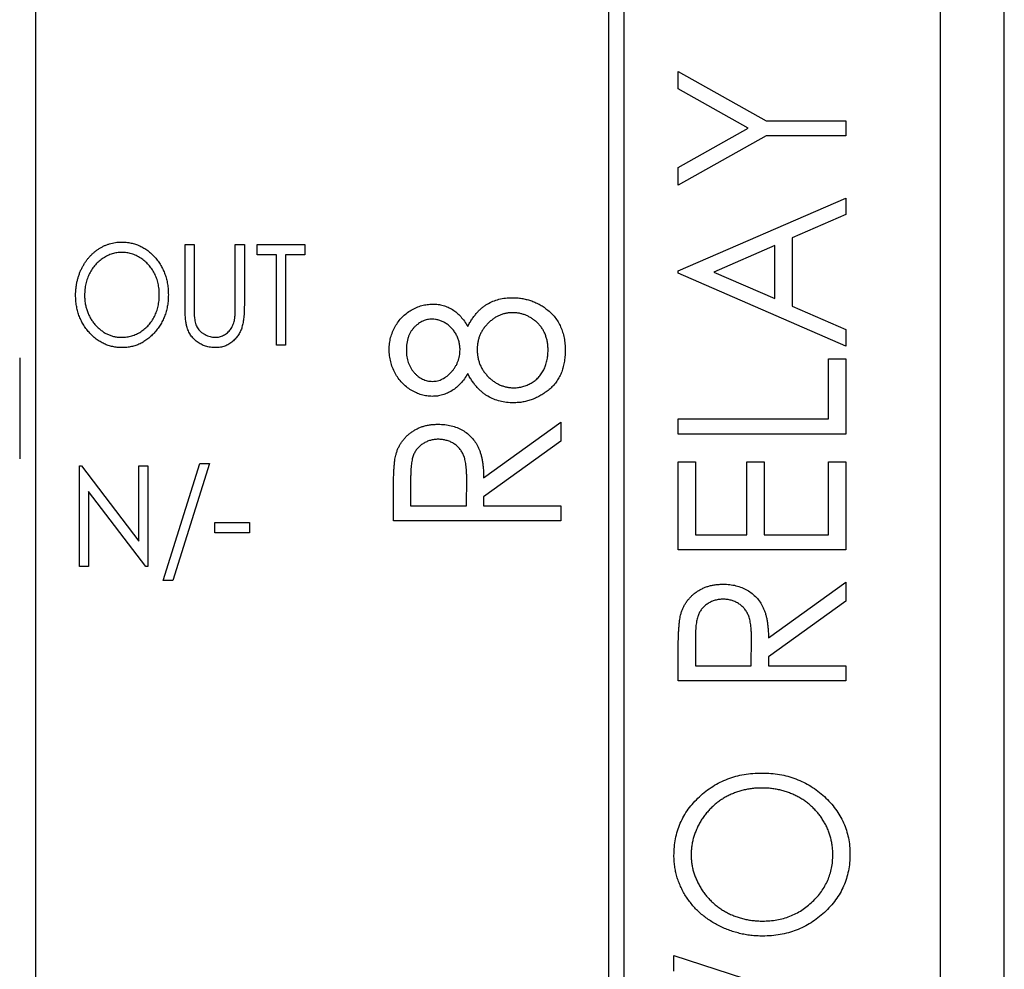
# Paper-space layout 'Sheet 2' of a CAD drawing. Header units: millimetres. Extents: x 0 to 420, y 0 to 297.
# Tile 45 of 48: x 358 to 373, y 147 to 162. Entities that reach past the tile are written whole.
import ezdxf

# ---------------------------------------------------------------- set-up
doc = ezdxf.new("R2010")
doc.units = ezdxf.units.MM

psp = doc.layouts.new('Sheet 2')

# ---------------------------------------------------------------- linework, layer by layer
at = {"color": 7, "linetype": 'Continuous', "lineweight": 25}
for p, q in [((372.425, 99.082), (372.425, 217.482)), ((367.425, 110.332), (367.425, 192.332)), ((367.175, 192.082), (367.175, 110.582)), ((358.125, 134.332), (358.125, 191.332)), ((373.425, 187.282), (373.425, 97.882)), ((373.431, 97.882), (373.431, 186.482)), ((368.279, 161.458), (369.667, 160.678)), ((368.279, 161.181), (368.279, 161.458)), ((369.384, 160.559), (368.279, 161.181)), ((369.667, 160.678), (370.925, 160.678)), ((370.925, 160.678), (370.925, 160.44)), ((368.279, 159.937), (369.384, 160.559)), ((369.667, 160.44), (368.279, 159.66)), ((370.925, 160.44), (369.667, 160.44)), ((368.279, 159.66), (368.279, 159.937)), ((368.279, 158.303), (370.925, 159.457)), ((370.925, 159.457), (370.925, 159.194)), ((370.925, 159.194), (370.077, 158.825)), ((360.485, 158.72), (360.628, 158.72)), ((360.485, 157.761), (360.485, 158.72)), ((360.628, 158.72), (360.628, 157.769)), ((361.279, 157.769), (361.279, 158.72)), ((361.279, 158.72), (361.422, 158.72)), ((361.422, 158.72), (361.422, 157.761)), ((361.625, 158.557), (361.625, 158.72)), ((361.625, 158.72), (362.378, 158.72)), ((362.378, 158.72), (362.378, 158.557)), ((369.805, 158.706), (368.842, 158.286)), ((369.805, 157.867), (369.805, 158.706)), ((370.077, 158.825), (370.077, 157.748)), ((361.931, 158.557), (361.625, 158.557)), ((361.931, 157.132), (361.931, 158.557)), ((362.378, 158.557), (362.073, 158.557)), ((362.073, 158.557), (362.073, 157.132)), ((368.279, 158.269), (368.279, 158.303)), ((370.925, 157.116), (368.279, 158.269)), ((368.842, 158.286), (369.805, 157.867)), ((370.077, 157.748), (370.925, 157.378)), ((370.925, 157.378), (370.925, 157.116)), ((362.073, 157.132), (361.931, 157.132)), ((357.872, 156.932), (357.872, 155.332)), ((370.653, 155.963), (370.653, 156.912)), ((370.653, 156.912), (370.925, 156.912)), ((370.925, 156.912), (370.925, 155.725)), ((365.203, 155.032), (366.425, 155.914)), ((366.425, 155.914), (366.425, 155.614)), ((368.279, 155.963), (370.653, 155.963)), ((368.279, 155.725), (368.279, 155.963)), ((366.425, 155.614), (365.203, 154.733)), ((370.925, 155.725), (368.279, 155.725)), ((368.279, 153.894), (368.279, 155.284)), ((368.279, 155.284), (368.55, 155.284)), ((368.55, 155.284), (368.55, 154.131)), ((369.364, 154.131), (369.364, 155.284)), ((369.364, 155.284), (369.636, 155.284)), ((369.636, 155.284), (369.636, 154.131)), ((370.653, 154.131), (370.653, 155.284)), ((370.653, 155.284), (370.925, 155.284)), ((370.925, 155.284), (370.925, 153.894)), ((358.817, 155.22), (358.846, 155.22)), ((358.817, 153.632), (358.817, 155.22)), ((358.846, 155.22), (359.753, 154.031)), ((359.753, 155.22), (359.895, 155.22)), ((359.753, 154.031), (359.753, 155.22)), ((359.895, 155.22), (359.895, 153.632)), ((360.14, 153.409), (360.721, 155.261)), ((360.872, 155.261), (360.291, 153.409)), ((360.721, 155.261), (360.872, 155.261)), ((364.05, 155.03), (364.05, 154.591)), ((364.932, 154.591), (364.936, 155.02)), ((358.959, 154.818), (358.959, 153.632)), ((359.863, 153.632), (358.959, 154.818)), ((363.779, 154.353), (363.779, 154.839)), ((365.203, 154.733), (365.203, 154.591)), ((364.05, 154.591), (364.932, 154.591)), ((365.203, 154.591), (366.425, 154.591)), ((366.425, 154.591), (366.425, 154.353)), ((366.425, 154.353), (363.779, 154.353)), ((360.954, 154.324), (361.503, 154.324)), ((360.954, 154.162), (360.954, 154.324)), ((361.503, 154.324), (361.503, 154.162)), ((361.503, 154.162), (360.954, 154.162)), ((368.55, 154.131), (369.364, 154.131)), ((369.636, 154.131), (370.653, 154.131)), ((370.925, 153.894), (368.279, 153.894)), ((358.959, 153.632), (358.817, 153.632)), ((359.895, 153.632), (359.863, 153.632)), ((360.291, 153.409), (360.14, 153.409)), ((369.703, 152.503), (370.925, 153.385)), ((370.925, 153.385), (370.925, 153.085)), ((370.925, 153.085), (369.703, 152.204)), ((368.55, 152.501), (368.55, 152.062)), ((369.432, 152.062), (369.436, 152.491)), ((368.279, 151.824), (368.279, 152.31)), ((369.703, 152.204), (369.703, 152.062)), ((368.55, 152.062), (369.432, 152.062)), ((369.703, 152.062), (370.925, 152.062)), ((370.925, 152.062), (370.925, 151.824)), ((370.925, 151.824), (368.279, 151.824)), ((368.211, 147.482), (371.298, 146.479)), ((368.211, 147.231), (368.211, 147.482))]:
    psp.add_line(p, q, dxfattribs=at)
for points, knots in [([(358.756, 157.919), (358.756, 157.938), (358.757, 157.976), (358.761, 158.031), (358.769, 158.086), (358.779, 158.14), (358.793, 158.193), (358.81, 158.244), (358.829, 158.295), (358.852, 158.344), (358.877, 158.391), (358.905, 158.436), (358.935, 158.479), (358.966, 158.518), (359.001, 158.555), (359.037, 158.59), (359.076, 158.622), (359.117, 158.65), (359.159, 158.676), (359.202, 158.699), (359.246, 158.718), (359.291, 158.734), (359.337, 158.746), (359.384, 158.754), (359.431, 158.76), (359.463, 158.76), (359.479, 158.761)], [0, 0, 0, 0, 0.045922, 0.091196, 0.135982, 0.180387, 0.22436, 0.268316, 0.312327, 0.356293, 0.400133, 0.442725, 0.484725, 0.525806, 0.566679, 0.607176, 0.647857, 0.688358, 0.728651, 0.767868, 0.806911, 0.845405, 0.883563, 0.922106, 0.96078, 1, 1, 1, 1]), ([(359.479, 158.761), (359.505, 158.76), (359.556, 158.758), (359.631, 158.747), (359.702, 158.728), (359.77, 158.702), (359.835, 158.667), (359.897, 158.626), (359.955, 158.576), (360.009, 158.52), (360.059, 158.459), (360.102, 158.393), (360.139, 158.324), (360.169, 158.251), (360.192, 158.175), (360.209, 158.095), (360.219, 158.012), (360.22, 157.956), (360.221, 157.927)], [0, 0, 0, 0, 0.062177, 0.122392, 0.181409, 0.239738, 0.298383, 0.357852, 0.418781, 0.482217, 0.546197, 0.609068, 0.671831, 0.734621, 0.798486, 0.863494, 0.930695, 1, 1, 1, 1]), ([(359.485, 158.598), (359.473, 158.598), (359.447, 158.597), (359.409, 158.593), (359.372, 158.586), (359.334, 158.576), (359.298, 158.562), (359.262, 158.547), (359.227, 158.528), (359.192, 158.507), (359.158, 158.484), (359.126, 158.458), (359.096, 158.43), (359.068, 158.401), (359.042, 158.369), (359.018, 158.336), (358.996, 158.3), (358.976, 158.263), (358.957, 158.224), (358.941, 158.184), (358.928, 158.142), (358.917, 158.1), (358.908, 158.056), (358.902, 158.012), (358.899, 157.966), (358.898, 157.935), (358.898, 157.92)], [0, 0, 0, 0, 0.038646, 0.076895, 0.114898, 0.153535, 0.192208, 0.231525, 0.271503, 0.312618, 0.353885, 0.394964, 0.43585, 0.476721, 0.517756, 0.559133, 0.601294, 0.644145, 0.68713, 0.730403, 0.774013, 0.817914, 0.862175, 0.907275, 0.953058, 1, 1, 1, 1]), ([(360.078, 157.927), (360.078, 157.943), (360.078, 157.973), (360.074, 158.018), (360.068, 158.062), (360.059, 158.105), (360.049, 158.147), (360.035, 158.187), (360.02, 158.227), (360.002, 158.265), (359.981, 158.302), (359.959, 158.337), (359.935, 158.37), (359.908, 158.401), (359.88, 158.431), (359.85, 158.458), (359.818, 158.484), (359.784, 158.507), (359.749, 158.529), (359.713, 158.547), (359.676, 158.563), (359.639, 158.576), (359.601, 158.586), (359.563, 158.592), (359.524, 158.597), (359.498, 158.598), (359.485, 158.598)], [0, 0, 0, 0, 0.046351, 0.091861, 0.136373, 0.180366, 0.223612, 0.266355, 0.308959, 0.351699, 0.394032, 0.435695, 0.476855, 0.517892, 0.558572, 0.599519, 0.640941, 0.682512, 0.723941, 0.764528, 0.804471, 0.843785, 0.88277, 0.921754, 0.960676, 1, 1, 1, 1]), ([(359.485, 157.255), (359.499, 157.255), (359.525, 157.255), (359.565, 157.26), (359.604, 157.266), (359.642, 157.276), (359.679, 157.289), (359.716, 157.304), (359.751, 157.322), (359.786, 157.343), (359.82, 157.366), (359.851, 157.391), (359.881, 157.418), (359.909, 157.448), (359.935, 157.479), (359.959, 157.512), (359.981, 157.548), (360.002, 157.585), (360.02, 157.624), (360.035, 157.664), (360.049, 157.706), (360.059, 157.748), (360.068, 157.791), (360.074, 157.836), (360.078, 157.881), (360.078, 157.912), (360.078, 157.927)], [0, 0, 0, 0, 0.040115, 0.07979, 0.119238, 0.15837, 0.197615, 0.237148, 0.277138, 0.317796, 0.358752, 0.399056, 0.439598, 0.479891, 0.520553, 0.561799, 0.603389, 0.646106, 0.689245, 0.732265, 0.775436, 0.819119, 0.863241, 0.907884, 0.953523, 1, 1, 1, 1]), ([(360.221, 157.927), (360.22, 157.898), (360.219, 157.842), (360.209, 157.76), (360.192, 157.68), (360.169, 157.604), (360.139, 157.531), (360.102, 157.462), (360.059, 157.396), (360.01, 157.334), (359.955, 157.278), (359.898, 157.228), (359.837, 157.186), (359.774, 157.151), (359.707, 157.124), (359.637, 157.106), (359.565, 157.094), (359.516, 157.092), (359.49, 157.092)], [0, 0, 0, 0, 0.069354, 0.13659, 0.201875, 0.266013, 0.329552, 0.392826, 0.456498, 0.521199, 0.585157, 0.646357, 0.705963, 0.764176, 0.82197, 0.880157, 0.939118, 1, 1, 1, 1]), ([(359.49, 157.092), (359.465, 157.092), (359.415, 157.094), (359.342, 157.106), (359.272, 157.124), (359.205, 157.151), (359.141, 157.185), (359.079, 157.227), (359.022, 157.277), (358.968, 157.333), (358.918, 157.395), (358.874, 157.46), (358.838, 157.529), (358.807, 157.601), (358.784, 157.676), (358.768, 157.754), (358.757, 157.836), (358.756, 157.891), (358.756, 157.919)], [0, 0, 0, 0, 0.061547, 0.121417, 0.179996, 0.238315, 0.297126, 0.356943, 0.418489, 0.482417, 0.547075, 0.610613, 0.673814, 0.736892, 0.800447, 0.865133, 0.931509, 1, 1, 1, 1]), ([(358.898, 157.92), (358.898, 157.897), (358.899, 157.852), (358.908, 157.786), (358.921, 157.723), (358.94, 157.662), (358.965, 157.604), (358.994, 157.548), (359.029, 157.496), (359.069, 157.447), (359.113, 157.402), (359.16, 157.363), (359.208, 157.329), (359.26, 157.302), (359.313, 157.28), (359.368, 157.266), (359.426, 157.256), (359.465, 157.255), (359.485, 157.255)], [0, 0, 0, 0, 0.069644, 0.136865, 0.202081, 0.266184, 0.329858, 0.393143, 0.45677, 0.521585, 0.58561, 0.646875, 0.706483, 0.764859, 0.822538, 0.880611, 0.939356, 1, 1, 1, 1]), ([(360.628, 157.769), (360.628, 157.755), (360.628, 157.73), (360.628, 157.693), (360.629, 157.661), (360.629, 157.633), (360.63, 157.608), (360.631, 157.588), (360.632, 157.571), (360.633, 157.562), (360.634, 157.558)], [0, 0, 0, 0, 0.1911164, 0.3626763, 0.5162009, 0.6501413, 0.7661029, 0.8625193, 0.9410028, 1, 1, 1, 1]), ([(361.265, 157.522), (361.266, 157.528), (361.269, 157.54), (361.272, 157.562), (361.274, 157.586), (361.276, 157.615), (361.278, 157.648), (361.278, 157.685), (361.279, 157.726), (361.279, 157.754), (361.279, 157.769)], [0, 0, 0, 0, 0.06962, 0.155293, 0.257298, 0.373404, 0.506035, 0.655281, 0.819931, 1, 1, 1, 1]), ([(363.711, 157.062), (363.712, 157.094), (363.714, 157.157), (363.732, 157.25), (363.762, 157.34), (363.803, 157.425), (363.854, 157.504), (363.914, 157.574), (363.983, 157.635), (364.058, 157.686), (364.139, 157.728), (364.223, 157.758), (364.31, 157.776), (364.368, 157.778), (364.397, 157.779)], [0, 0, 0, 0, 0.087232, 0.172427, 0.257616, 0.343034, 0.4283, 0.511889, 0.594344, 0.678136, 0.76075, 0.84139, 0.92045, 1, 1, 1, 1]), ([(364.397, 157.779), (364.426, 157.778), (364.482, 157.777), (364.564, 157.76), (364.641, 157.732), (364.714, 157.693), (364.781, 157.643), (364.843, 157.581), (364.901, 157.51), (364.934, 157.456), (364.951, 157.428)], [0, 0, 0, 0, 0.1246928, 0.2446228, 0.3622423, 0.4801474, 0.6004583, 0.7254064, 0.8587054, 1, 1, 1, 1]), ([(364.951, 157.428), (364.962, 157.448), (364.984, 157.487), (365.019, 157.543), (365.057, 157.593), (365.094, 157.64), (365.134, 157.682), (365.174, 157.719), (365.216, 157.752), (365.273, 157.788), (365.349, 157.826), (365.445, 157.858), (365.548, 157.878), (365.618, 157.88), (365.654, 157.881)], [0, 0, 0, 0, 0.078045, 0.152615, 0.223262, 0.290956, 0.355325, 0.417626, 0.476908, 0.534534, 0.647521, 0.761304, 0.878255, 1, 1, 1, 1]), ([(365.654, 157.881), (365.679, 157.881), (365.73, 157.88), (365.804, 157.87), (365.876, 157.856), (365.946, 157.836), (366.014, 157.81), (366.079, 157.778), (366.143, 157.741), (366.182, 157.711), (366.202, 157.696)], [0, 0, 0, 0, 0.1295531, 0.2563563, 0.3810249, 0.5036667, 0.6269004, 0.7491427, 0.8737367, 1, 1, 1, 1]), ([(360.512, 157.427), (360.509, 157.435), (360.505, 157.453), (360.5, 157.484), (360.495, 157.519), (360.491, 157.558), (360.489, 157.602), (360.487, 157.651), (360.486, 157.705), (360.486, 157.742), (360.485, 157.761)], [0, 0, 0, 0, 0.077744, 0.168993, 0.273837, 0.391627, 0.523269, 0.668082, 0.826971, 1, 1, 1, 1]), ([(361.422, 157.761), (361.422, 157.744), (361.421, 157.71), (361.42, 157.661), (361.417, 157.614), (361.413, 157.57), (361.408, 157.528), (361.401, 157.489), (361.394, 157.452), (361.385, 157.417), (361.375, 157.385), (361.362, 157.354), (361.347, 157.323), (361.329, 157.294), (361.31, 157.266), (361.288, 157.239), (361.263, 157.213), (361.237, 157.188), (361.208, 157.166), (361.178, 157.146), (361.147, 157.129), (361.114, 157.115), (361.079, 157.105), (361.044, 157.097), (361.006, 157.093), (360.981, 157.092), (360.968, 157.092)], [0, 0, 0, 0, 0.056641, 0.110526, 0.162045, 0.210553, 0.256409, 0.299708, 0.340868, 0.379212, 0.416131, 0.45291, 0.489738, 0.526683, 0.564371, 0.602143, 0.64099, 0.68082, 0.720651, 0.759777, 0.79849, 0.837593, 0.876831, 0.916631, 0.957574, 1, 1, 1, 1]), ([(365.659, 157.644), (365.641, 157.643), (365.605, 157.642), (365.553, 157.634), (365.502, 157.621), (365.452, 157.602), (365.404, 157.578), (365.358, 157.548), (365.313, 157.514), (365.271, 157.474), (365.231, 157.431), (365.197, 157.385), (365.167, 157.337), (365.143, 157.286), (365.125, 157.234), (365.111, 157.179), (365.103, 157.121), (365.102, 157.082), (365.102, 157.063)], [0, 0, 0, 0, 0.060715, 0.119658, 0.178637, 0.237715, 0.297539, 0.359052, 0.422199, 0.48783, 0.553898, 0.618464, 0.681173, 0.74367, 0.806099, 0.869114, 0.93394, 1, 1, 1, 1]), ([(366.221, 157.049), (366.221, 157.071), (366.22, 157.114), (366.212, 157.178), (366.198, 157.237), (366.18, 157.294), (366.157, 157.347), (366.127, 157.396), (366.093, 157.442), (366.053, 157.483), (366.01, 157.521), (365.965, 157.554), (365.919, 157.581), (365.87, 157.604), (365.82, 157.622), (365.768, 157.635), (365.714, 157.642), (365.677, 157.643), (365.659, 157.644)], [0, 0, 0, 0, 0.07246, 0.141932, 0.208401, 0.273058, 0.335808, 0.397893, 0.459985, 0.52308, 0.585468, 0.646407, 0.705612, 0.763909, 0.821613, 0.880053, 0.939113, 1, 1, 1, 1]), ([(366.202, 157.696), (366.225, 157.677), (366.271, 157.638), (366.331, 157.572), (366.381, 157.499), (366.422, 157.42), (366.454, 157.335), (366.476, 157.245), (366.49, 157.148), (366.491, 157.081), (366.492, 157.047)], [0, 0, 0, 0, 0.1226415, 0.2426615, 0.3614109, 0.4812437, 0.6033117, 0.7292655, 0.8612207, 1, 1, 1, 1]), ([(360.634, 157.558), (360.636, 157.543), (360.64, 157.514), (360.65, 157.473), (360.664, 157.435), (360.682, 157.402), (360.704, 157.371), (360.731, 157.343), (360.764, 157.318), (360.8, 157.296), (360.839, 157.278), (360.879, 157.264), (360.92, 157.256), (360.947, 157.255), (360.96, 157.255)], [0, 0, 0, 0, 0.091773, 0.178001, 0.258342, 0.335101, 0.410232, 0.488546, 0.571185, 0.659811, 0.749047, 0.835056, 0.918241, 1, 1, 1, 1]), ([(360.96, 157.255), (360.972, 157.255), (360.995, 157.256), (361.029, 157.262), (361.062, 157.273), (361.095, 157.287), (361.125, 157.305), (361.154, 157.327), (361.18, 157.352), (361.203, 157.38), (361.223, 157.411), (361.24, 157.445), (361.255, 157.482), (361.261, 157.509), (361.265, 157.522)], [0, 0, 0, 0, 0.079131, 0.1571498, 0.2368887, 0.3176577, 0.3995368, 0.4796664, 0.5611341, 0.6429491, 0.7267448, 0.8142241, 0.9043659, 1, 1, 1, 1]), ([(364.388, 157.542), (364.376, 157.542), (364.351, 157.541), (364.314, 157.535), (364.278, 157.525), (364.243, 157.511), (364.208, 157.493), (364.174, 157.471), (364.141, 157.445), (364.109, 157.416), (364.08, 157.383), (364.053, 157.346), (364.031, 157.305), (364.013, 157.261), (364, 157.213), (363.989, 157.161), (363.984, 157.106), (363.983, 157.069), (363.982, 157.049)], [0, 0, 0, 0, 0.052892, 0.104861, 0.156461, 0.209915, 0.264475, 0.320383, 0.378702, 0.440292, 0.502986, 0.565931, 0.631168, 0.69788, 0.767558, 0.840346, 0.91813, 1, 1, 1, 1]), ([(364.83, 157.058), (364.83, 157.079), (364.828, 157.121), (364.816, 157.183), (364.797, 157.243), (364.77, 157.3), (364.738, 157.354), (364.698, 157.402), (364.653, 157.444), (364.603, 157.479), (364.55, 157.506), (364.496, 157.527), (364.442, 157.539), (364.406, 157.541), (364.388, 157.542)], [0, 0, 0, 0, 0.087185, 0.173538, 0.259581, 0.347289, 0.434973, 0.520191, 0.604029, 0.688633, 0.772056, 0.850297, 0.925899, 1, 1, 1, 1]), ([(360.968, 157.092), (360.954, 157.092), (360.926, 157.093), (360.886, 157.097), (360.847, 157.104), (360.809, 157.114), (360.773, 157.127), (360.739, 157.143), (360.706, 157.162), (360.675, 157.183), (360.646, 157.207), (360.619, 157.233), (360.595, 157.26), (360.573, 157.29), (360.553, 157.321), (360.537, 157.355), (360.522, 157.39), (360.515, 157.414), (360.512, 157.427)], [0, 0, 0, 0, 0.068755, 0.135203, 0.200334, 0.263333, 0.325901, 0.38763, 0.449413, 0.511204, 0.572985, 0.633723, 0.693851, 0.754125, 0.813934, 0.874921, 0.936782, 1, 1, 1, 1]), ([(364.39, 156.321), (364.362, 156.322), (364.305, 156.325), (364.221, 156.344), (364.138, 156.375), (364.057, 156.417), (363.981, 156.47), (363.912, 156.534), (363.852, 156.607), (363.802, 156.688), (363.761, 156.776), (363.733, 156.868), (363.714, 156.964), (363.712, 157.029), (363.711, 157.062)], [0, 0, 0, 0, 0.075898, 0.152361, 0.231582, 0.313764, 0.397876, 0.481065, 0.564927, 0.651306, 0.738407, 0.824672, 0.911311, 1, 1, 1, 1]), ([(363.982, 157.049), (363.983, 157.032), (363.984, 156.998), (363.989, 156.948), (363.999, 156.901), (364.011, 156.855), (364.03, 156.813), (364.05, 156.771), (364.075, 156.733), (364.104, 156.697), (364.134, 156.665), (364.167, 156.636), (364.201, 156.612), (364.237, 156.593), (364.274, 156.577), (364.312, 156.566), (364.353, 156.559), (364.38, 156.559), (364.394, 156.558)], [0, 0, 0, 0, 0.072996, 0.142608, 0.210916, 0.276855, 0.341261, 0.405498, 0.469489, 0.534113, 0.597809, 0.65795, 0.716176, 0.773138, 0.829528, 0.885346, 0.941873, 1, 1, 1, 1]), ([(364.394, 156.558), (364.407, 156.559), (364.435, 156.559), (364.475, 156.567), (364.514, 156.579), (364.553, 156.595), (364.59, 156.617), (364.627, 156.642), (364.662, 156.674), (364.696, 156.708), (364.727, 156.746), (364.755, 156.785), (364.778, 156.827), (364.797, 156.87), (364.812, 156.915), (364.823, 156.961), (364.829, 157.009), (364.83, 157.042), (364.83, 157.058)], [0, 0, 0, 0, 0.056616, 0.111922, 0.167884, 0.224708, 0.283151, 0.34408, 0.407772, 0.474921, 0.54286, 0.609016, 0.67358, 0.738498, 0.801995, 0.866705, 0.932523, 1, 1, 1, 1]), ([(365.102, 157.063), (365.102, 157.042), (365.103, 157), (365.112, 156.94), (365.125, 156.881), (365.144, 156.826), (365.169, 156.773), (365.199, 156.722), (365.236, 156.675), (365.276, 156.63), (365.32, 156.59), (365.366, 156.554), (365.415, 156.524), (365.465, 156.499), (365.517, 156.48), (365.571, 156.467), (365.627, 156.458), (365.665, 156.457), (365.684, 156.457)], [0, 0, 0, 0, 0.067596, 0.132929, 0.196397, 0.259393, 0.321589, 0.384465, 0.447689, 0.51278, 0.577452, 0.639772, 0.700413, 0.760058, 0.819311, 0.878362, 0.938641, 1, 1, 1, 1]), ([(366.492, 157.047), (366.492, 157.014), (366.49, 156.95), (366.478, 156.857), (366.458, 156.77), (366.431, 156.689), (366.395, 156.614), (366.35, 156.546), (366.299, 156.483), (366.238, 156.428), (366.174, 156.379), (366.108, 156.337), (366.04, 156.3), (365.97, 156.27), (365.899, 156.248), (365.826, 156.231), (365.751, 156.221), (365.701, 156.22), (365.676, 156.219)], [0, 0, 0, 0, 0.0756851, 0.1473884, 0.2154303, 0.2807393, 0.3440124, 0.4060311, 0.4678161, 0.5305252, 0.5928893, 0.6532222, 0.7121457, 0.7700635, 0.827275, 0.8843782, 0.9418146, 1, 1, 1, 1]), ([(365.684, 156.457), (365.707, 156.457), (365.754, 156.459), (365.824, 156.474), (365.891, 156.497), (365.956, 156.53), (366.016, 156.57), (366.069, 156.62), (366.116, 156.675), (366.154, 156.739), (366.184, 156.809), (366.205, 156.884), (366.219, 156.965), (366.22, 157.021), (366.221, 157.049)], [0, 0, 0, 0, 0.079492, 0.157381, 0.236934, 0.317668, 0.399093, 0.479085, 0.559795, 0.642118, 0.726678, 0.813997, 0.904588, 1, 1, 1, 1]), ([(364.951, 156.682), (364.934, 156.653), (364.901, 156.598), (364.842, 156.524), (364.777, 156.461), (364.706, 156.41), (364.631, 156.37), (364.553, 156.342), (364.472, 156.324), (364.418, 156.322), (364.39, 156.321)], [0, 0, 0, 0, 0.141592, 0.276063, 0.403302, 0.527299, 0.647677, 0.765094, 0.881778, 1, 1, 1, 1]), ([(365.676, 156.219), (365.639, 156.22), (365.567, 156.223), (365.462, 156.242), (365.363, 156.275), (365.285, 156.312), (365.226, 156.349), (365.183, 156.382), (365.141, 156.421), (365.1, 156.463), (365.06, 156.511), (365.022, 156.563), (364.985, 156.62), (364.962, 156.661), (364.951, 156.682)], [0, 0, 0, 0, 0.120756, 0.236813, 0.35026, 0.46331, 0.521154, 0.58056, 0.64281, 0.707476, 0.775704, 0.846526, 0.921479, 1, 1, 1, 1]), ([(363.815, 155.391), (363.82, 155.408), (363.829, 155.444), (363.849, 155.494), (363.872, 155.542), (363.899, 155.588), (363.931, 155.631), (363.966, 155.671), (364.005, 155.71), (364.048, 155.744), (364.093, 155.776), (364.142, 155.804), (364.193, 155.828), (364.247, 155.847), (364.303, 155.862), (364.362, 155.872), (364.423, 155.879), (364.465, 155.879), (364.486, 155.88)], [0, 0, 0, 0, 0.061387, 0.121495, 0.181089, 0.240038, 0.298644, 0.35799, 0.418441, 0.480043, 0.541867, 0.604173, 0.666682, 0.729899, 0.794538, 0.860455, 0.929211, 1, 1, 1, 1]), ([(364.486, 155.88), (364.522, 155.879), (364.59, 155.877), (364.69, 155.859), (364.783, 155.829), (364.869, 155.788), (364.947, 155.735), (365.015, 155.673), (365.073, 155.599), (365.112, 155.53), (365.138, 155.469), (365.156, 155.419), (365.17, 155.365), (365.182, 155.306), (365.191, 155.244), (365.198, 155.177), (365.203, 155.106), (365.203, 155.057), (365.203, 155.032)], [0, 0, 0, 0, 0.083484, 0.162613, 0.23918, 0.314494, 0.388385, 0.460717, 0.533791, 0.609022, 0.648239, 0.690365, 0.734562, 0.781635, 0.831635, 0.884694, 0.940506, 1, 1, 1, 1]), ([(364.486, 155.642), (364.465, 155.642), (364.423, 155.64), (364.361, 155.627), (364.303, 155.606), (364.248, 155.576), (364.199, 155.54), (364.156, 155.497), (364.121, 155.45), (364.099, 155.405), (364.085, 155.366), (364.075, 155.331), (364.068, 155.292), (364.061, 155.248), (364.056, 155.2), (364.052, 155.148), (364.05, 155.09), (364.05, 155.051), (364.05, 155.03)], [0, 0, 0, 0, 0.074206, 0.146692, 0.218332, 0.29067, 0.362618, 0.431553, 0.499554, 0.567987, 0.604677, 0.646293, 0.69288, 0.744014, 0.799888, 0.86174, 0.928424, 1, 1, 1, 1]), ([(364.936, 155.02), (364.936, 155.04), (364.936, 155.079), (364.933, 155.135), (364.929, 155.188), (364.924, 155.236), (364.917, 155.28), (364.909, 155.32), (364.899, 155.356), (364.884, 155.398), (364.86, 155.445), (364.824, 155.496), (364.78, 155.54), (364.729, 155.577), (364.673, 155.606), (364.613, 155.627), (364.551, 155.64), (364.508, 155.642), (364.486, 155.642)], [0, 0, 0, 0, 0.0688845, 0.1330037, 0.1923688, 0.2476844, 0.2984466, 0.3447833, 0.3874444, 0.4260582, 0.4984773, 0.5682255, 0.638295, 0.7092395, 0.7816761, 0.8527646, 0.9255231, 1, 1, 1, 1]), ([(363.779, 154.839), (363.779, 154.872), (363.779, 154.934), (363.78, 155.024), (363.784, 155.105), (363.787, 155.178), (363.793, 155.243), (363.798, 155.299), (363.805, 155.348), (363.812, 155.377), (363.815, 155.391)], [0, 0, 0, 0, 0.176242, 0.33814, 0.484799, 0.617149, 0.734395, 0.837422, 0.92561, 1, 1, 1, 1]), ([(368.315, 152.862), (368.32, 152.879), (368.329, 152.915), (368.349, 152.965), (368.372, 153.013), (368.399, 153.059), (368.431, 153.102), (368.466, 153.142), (368.505, 153.181), (368.548, 153.215), (368.593, 153.247), (368.642, 153.274), (368.693, 153.299), (368.747, 153.318), (368.803, 153.333), (368.862, 153.343), (368.923, 153.35), (368.965, 153.35), (368.986, 153.351)], [0, 0, 0, 0, 0.061387, 0.121495, 0.181089, 0.240038, 0.298644, 0.35799, 0.418441, 0.480043, 0.541867, 0.604173, 0.666682, 0.729899, 0.794538, 0.860455, 0.929211, 1, 1, 1, 1]), ([(368.986, 153.351), (369.022, 153.35), (369.09, 153.348), (369.19, 153.33), (369.283, 153.3), (369.369, 153.259), (369.447, 153.206), (369.515, 153.143), (369.573, 153.07), (369.612, 153.001), (369.638, 152.94), (369.656, 152.89), (369.67, 152.836), (369.682, 152.777), (369.691, 152.715), (369.698, 152.648), (369.703, 152.577), (369.703, 152.528), (369.703, 152.503)], [0, 0, 0, 0, 0.083484, 0.162613, 0.23918, 0.314494, 0.388385, 0.460717, 0.533791, 0.609022, 0.648239, 0.690365, 0.734562, 0.781635, 0.831635, 0.884694, 0.940506, 1, 1, 1, 1]), ([(368.986, 153.113), (368.965, 153.113), (368.923, 153.111), (368.861, 153.098), (368.803, 153.077), (368.748, 153.047), (368.699, 153.011), (368.656, 152.968), (368.621, 152.921), (368.599, 152.876), (368.585, 152.837), (368.575, 152.802), (368.568, 152.763), (368.561, 152.719), (368.556, 152.671), (368.552, 152.619), (368.55, 152.561), (368.55, 152.522), (368.55, 152.501)], [0, 0, 0, 0, 0.074206, 0.146692, 0.218332, 0.29067, 0.362618, 0.431553, 0.499554, 0.567987, 0.604677, 0.646293, 0.69288, 0.744014, 0.799888, 0.86174, 0.928424, 1, 1, 1, 1]), ([(369.436, 152.491), (369.436, 152.511), (369.436, 152.55), (369.433, 152.606), (369.429, 152.658), (369.424, 152.707), (369.417, 152.751), (369.409, 152.791), (369.399, 152.827), (369.384, 152.869), (369.36, 152.916), (369.324, 152.967), (369.28, 153.011), (369.229, 153.047), (369.173, 153.077), (369.113, 153.098), (369.051, 153.111), (369.008, 153.113), (368.986, 153.113)], [0, 0, 0, 0, 0.0688845, 0.1330037, 0.1923688, 0.2476844, 0.2984466, 0.3447833, 0.3874444, 0.4260582, 0.4984773, 0.5682255, 0.638295, 0.7092395, 0.7816761, 0.8527646, 0.9255231, 1, 1, 1, 1]), ([(368.279, 152.31), (368.279, 152.343), (368.279, 152.405), (368.28, 152.495), (368.284, 152.576), (368.287, 152.649), (368.293, 152.714), (368.298, 152.77), (368.305, 152.819), (368.312, 152.848), (368.315, 152.862)], [0, 0, 0, 0, 0.176242, 0.33814, 0.484799, 0.617149, 0.734395, 0.837422, 0.92561, 1, 1, 1, 1]), ([(368.211, 149.061), (368.212, 149.106), (368.215, 149.196), (368.233, 149.327), (368.265, 149.452), (368.309, 149.572), (368.366, 149.686), (368.435, 149.795), (368.518, 149.897), (368.612, 149.993), (368.714, 150.08), (368.823, 150.156), (368.938, 150.221), (369.06, 150.274), (369.187, 150.316), (369.32, 150.345), (369.458, 150.363), (369.553, 150.365), (369.601, 150.366)], [0, 0, 0, 0, 0.064112, 0.12603, 0.186709, 0.24615, 0.305771, 0.366051, 0.427384, 0.490821, 0.554635, 0.61692, 0.678954, 0.740666, 0.803314, 0.866858, 0.932414, 1, 1, 1, 1]), ([(369.601, 150.366), (369.648, 150.365), (369.742, 150.363), (369.88, 150.345), (370.012, 150.316), (370.139, 150.274), (370.26, 150.222), (370.375, 150.157), (370.486, 150.081), (370.589, 149.994), (370.683, 149.899), (370.765, 149.797), (370.836, 149.691), (370.893, 149.578), (370.938, 149.462), (370.969, 149.339), (370.989, 149.212), (370.991, 149.125), (370.992, 149.081)], [0, 0, 0, 0, 0.067668, 0.133292, 0.19714, 0.260013, 0.322488, 0.385059, 0.448295, 0.51269, 0.576673, 0.638498, 0.698729, 0.757967, 0.817157, 0.876594, 0.937343, 1, 1, 1, 1]), ([(369.6, 150.128), (369.574, 150.128), (369.524, 150.127), (369.448, 150.121), (369.375, 150.109), (369.303, 150.095), (369.234, 150.075), (369.166, 150.052), (369.1, 150.023), (369.036, 149.991), (368.975, 149.955), (368.917, 149.915), (368.861, 149.872), (368.809, 149.825), (368.761, 149.775), (368.715, 149.721), (368.672, 149.664), (368.633, 149.603), (368.598, 149.54), (368.567, 149.476), (368.541, 149.411), (368.519, 149.345), (368.503, 149.278), (368.491, 149.21), (368.483, 149.141), (368.483, 149.095), (368.482, 149.071)], [0, 0, 0, 0, 0.044923, 0.089057, 0.132287, 0.174986, 0.217144, 0.258769, 0.300532, 0.342498, 0.384141, 0.425372, 0.466388, 0.507179, 0.548135, 0.589217, 0.630842, 0.673193, 0.715487, 0.757043, 0.79776, 0.838207, 0.878693, 0.918916, 0.959101, 1, 1, 1, 1]), ([(370.721, 149.071), (370.721, 149.095), (370.72, 149.143), (370.713, 149.213), (370.701, 149.283), (370.685, 149.35), (370.664, 149.416), (370.639, 149.482), (370.609, 149.545), (370.574, 149.607), (370.536, 149.667), (370.494, 149.723), (370.448, 149.776), (370.399, 149.826), (370.347, 149.873), (370.291, 149.915), (370.233, 149.955), (370.17, 149.991), (370.105, 150.023), (370.038, 150.052), (369.969, 150.075), (369.899, 150.095), (369.827, 150.109), (369.753, 150.121), (369.677, 150.127), (369.626, 150.128), (369.6, 150.128)], [0, 0, 0, 0, 0.0416607, 0.0828817, 0.123552, 0.1641767, 0.2042732, 0.2448897, 0.2858688, 0.3271544, 0.3686515, 0.4094304, 0.4501147, 0.4906866, 0.5311093, 0.5720152, 0.6133377, 0.6553475, 0.697698, 0.7398627, 0.7819053, 0.8244888, 0.8673196, 0.9106824, 0.9549476, 1, 1, 1, 1]), ([(369.613, 147.788), (369.582, 147.788), (369.519, 147.789), (369.426, 147.798), (369.335, 147.81), (369.246, 147.83), (369.158, 147.854), (369.072, 147.883), (368.988, 147.918), (368.905, 147.958), (368.826, 148.002), (368.752, 148.051), (368.681, 148.103), (368.615, 148.159), (368.553, 148.22), (368.496, 148.283), (368.443, 148.351), (368.395, 148.423), (368.351, 148.497), (368.314, 148.573), (368.282, 148.651), (368.256, 148.73), (368.236, 148.81), (368.222, 148.893), (368.212, 148.976), (368.211, 149.033), (368.211, 149.061)], [0, 0, 0, 0, 0.044811, 0.089011, 0.13275, 0.176233, 0.219272, 0.262324, 0.305647, 0.348979, 0.392242, 0.43461, 0.476184, 0.517236, 0.558165, 0.598792, 0.639668, 0.680638, 0.721467, 0.761759, 0.801482, 0.840953, 0.880381, 0.919726, 0.959716, 1, 1, 1, 1]), ([(368.482, 149.071), (368.483, 149.049), (368.483, 149.003), (368.491, 148.936), (368.503, 148.869), (368.519, 148.803), (368.541, 148.738), (368.567, 148.674), (368.598, 148.611), (368.633, 148.549), (368.672, 148.489), (368.715, 148.432), (368.761, 148.379), (368.811, 148.329), (368.863, 148.282), (368.919, 148.239), (368.979, 148.199), (369.041, 148.163), (369.106, 148.13), (369.173, 148.102), (369.242, 148.079), (369.312, 148.059), (369.385, 148.044), (369.459, 148.033), (369.535, 148.026), (369.586, 148.026), (369.612, 148.025)], [0, 0, 0, 0, 0.039956, 0.079513, 0.119111, 0.158682, 0.198528, 0.238944, 0.279928, 0.321669, 0.363487, 0.405034, 0.446304, 0.487242, 0.528249, 0.569305, 0.611035, 0.653354, 0.695583, 0.737902, 0.780492, 0.823231, 0.866218, 0.910046, 0.954473, 1, 1, 1, 1]), ([(369.612, 148.025), (369.65, 148.026), (369.726, 148.028), (369.836, 148.043), (369.942, 148.066), (370.042, 148.101), (370.14, 148.143), (370.231, 148.197), (370.319, 148.259), (370.401, 148.331), (370.476, 148.408), (370.541, 148.492), (370.597, 148.579), (370.642, 148.67), (370.678, 148.764), (370.702, 148.863), (370.719, 148.966), (370.72, 149.036), (370.721, 149.071)], [0, 0, 0, 0, 0.06753, 0.132738, 0.196163, 0.25879, 0.321017, 0.383435, 0.446363, 0.511011, 0.575079, 0.637133, 0.697793, 0.757163, 0.816573, 0.8765, 0.937463, 1, 1, 1, 1]), ([(370.992, 149.081), (370.991, 149.036), (370.989, 148.949), (370.969, 148.82), (370.938, 148.696), (370.894, 148.578), (370.837, 148.465), (370.767, 148.358), (370.684, 148.256), (370.59, 148.16), (370.488, 148.074), (370.379, 147.996), (370.264, 147.932), (370.144, 147.88), (370.019, 147.838), (369.888, 147.809), (369.753, 147.791), (369.66, 147.789), (369.613, 147.788)], [0, 0, 0, 0, 0.063524, 0.12488, 0.185155, 0.244833, 0.304627, 0.365038, 0.42717, 0.49127, 0.555588, 0.618668, 0.681008, 0.742903, 0.805249, 0.868474, 0.933217, 1, 1, 1, 1])]:
    psp.add_open_spline(points, degree=3, knots=knots, dxfattribs=at)

doc.saveas('drawing.dxf')
